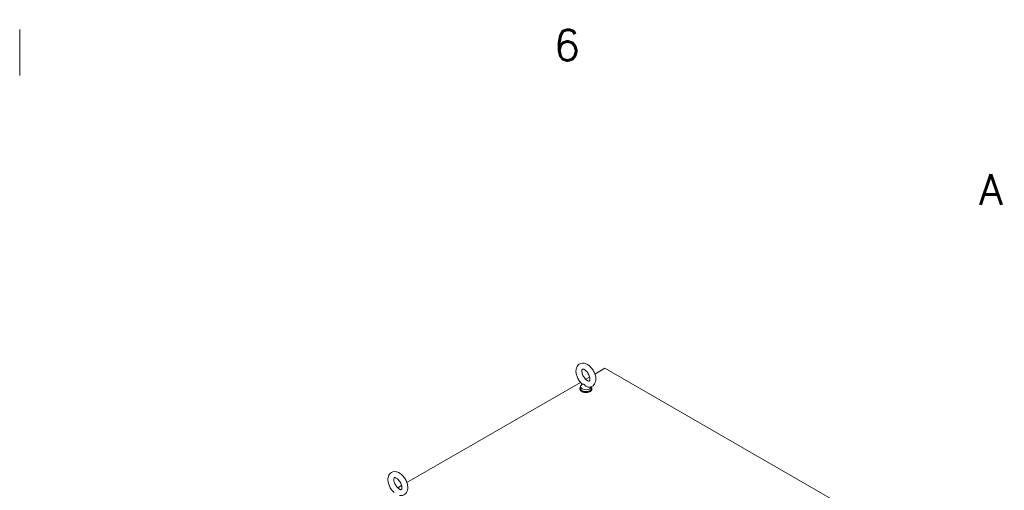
# Model space of a CAD drawing. Header units: inches. Extents: x 4 to 472, y 10 to 298.
# Tile 50 of 50: x 397 to 469, y 260 to 295. Entities that reach past the tile are written whole.
import ezdxf

# ---------------------------------------------------------------- set-up
doc = ezdxf.new("R2010")
doc.units = ezdxf.units.IN
doc.header["$LTSCALE"] = 28
doc.header["$MEASUREMENT"] = 0
doc.layers.get('0').update_dxf_attribs({"lineweight": 0})
doc.layers.add('Border (ANSI)', color=7, linetype='Continuous', lineweight=5)
doc.layers.add('Visible (ANSI)', color=7, linetype='Continuous', lineweight=5)
doc.styles.add('Note Text (ANSI)', font='RomanS.shx')

# ---------------------------------------------------------------- blocks, each defined once
blk = doc.blocks.new('Borders Default Border')
at = {"layer": 'Border (ANSI)'}
blk.add_line((14.1667, 10.38), (14.1667, 10.5), dxfattribs=at)
at = {"layer": 'Border (ANSI)', "char_height": 0.08, "attachment_point": 7, "style": 'Note Text (ANSI)'}
for s, insert in [('6', (15.5597, 10.4192)), ('A', (16.6688, 10.0431))]:
    blk.add_mtext(s, dxfattribs=dict(at, insert=insert))

msp = doc.modelspace()

# ---------------------------------------------------------------- linework, layer by layer
at = {"layer": 'Visible (ANSI)'}
for p, q in [((438.6767, 268.8361), (439.4096, 269.2593)), ((439.4096, 269.2593), (457.1978, 258.9892)), ((424.9426, 260.9068), (437.6218, 268.2271)), ((438.0077, 268.4499), (438.2908, 268.6133)), ((437.58, 267.7768), (437.58, 267.7411)), ((437.6255, 267.9197), (437.6255, 267.7768)), ((437.7348, 268.1111), (437.6585, 268.0106)), ((438.4095, 267.9121), (438.4095, 267.7768)), ((438.455, 267.7768), (438.455, 267.7411)), ((424.2737, 260.5205), (424.5568, 260.684))]:
    msp.add_line(p, q, dxfattribs=at)
for centre, major_axis, start_param, end_param in [((438.0175, 267.7768), (-0.4375, 0), 5.8230671, 9.8848962), ((438.0175, 267.7411), (-0.4375, 0), 0, 3.1415927), ((438.0175, 267.9197), (0.392, 0), 2.728149, 6.249374), ((438.0175, 267.7768), (0.392, 0), 3.1415926, 6.2831853)]:
    msp.add_ellipse(centre, major_axis=major_axis, ratio=0.5773503, start_param=start_param, end_param=end_param, dxfattribs=at)
for points, knots in [([(438.1258, 267.8976), (438.203, 267.8812), (438.2844, 267.8794), (438.4251, 267.9134), (438.4846, 267.9414), (438.5842, 268.0174), (438.6247, 268.064), (438.6915, 268.1743), (438.715, 268.2392), (438.7457, 268.3887), (438.7481, 268.4746), (438.7299, 268.6561), (438.707, 268.752), (438.6397, 268.9391), (438.5954, 269.0303), (438.4899, 269.2006), (438.4288, 269.2797), (438.2932, 269.42), (438.2186, 269.4811), (438.0594, 269.5766), (437.9745, 269.6114), (437.8091, 269.6398), (437.7293, 269.6381), (437.5925, 269.5991), (437.535, 269.5691), (437.4388, 269.49), (437.3998, 269.4418), (437.336, 269.3281), (437.3141, 269.2612), (437.2875, 269.1081), (437.2874, 269.0205), (437.3105, 268.8372), (437.3356, 268.7413), (437.4069, 268.555), (437.453, 268.4647), (437.5616, 268.2967), (437.624, 268.219), (437.7087, 268.1351), (437.725, 268.1197), (437.7417, 268.1049)], [0.3057307, 0.3057307, 0.3057307, 0.3057307, 0.6170372, 0.6170372, 0.8597967, 0.8597967, 1.0924846, 1.0924846, 1.3619288, 1.3619288, 1.6936624, 1.6936624, 2.0537723, 2.0537723, 2.4101839, 2.4101839, 2.7642474, 2.7642474, 3.122335, 3.122335, 3.4795998, 3.4795998, 3.7832162, 3.7832162, 4.0226311, 4.0226311, 4.2569395, 4.2569395, 4.531737, 4.531737, 4.8684161, 4.8684161, 5.228757, 5.228757, 5.5846921, 5.5846921, 5.9388864, 5.9388864, 6.0216226, 6.0216226, 6.0216226, 6.0216226]), ([(438.126, 268.3591), (438.1555, 268.3421), (438.1824, 268.3311), (438.2254, 268.3192), (438.2414, 268.3182), (438.2646, 268.3198), (438.2675, 268.3218), (438.2751, 268.3273), (438.2809, 268.3323), (438.2955, 268.3612), (438.3032, 268.384), (438.3108, 268.4426), (438.3115, 268.4762), (438.3043, 268.5529), (438.2962, 268.5964), (438.2699, 268.6888), (438.2514, 268.7379), (438.2051, 268.8357), (438.177, 268.8843), (438.1148, 268.9744), (438.0806, 269.0159), (438.0114, 269.0867), (437.9763, 269.1162), (437.9115, 269.1608), (437.8815, 269.1765), (437.8315, 269.1958), (437.8112, 269.1998), (437.7811, 269.2019), (437.7732, 269.1997), (437.7623, 269.1954), (437.7583, 269.1947), (437.7407, 269.1617), (437.7326, 269.1393), (437.7244, 269.0811), (437.7234, 269.0479), (437.7299, 268.9719), (437.7376, 268.9289), (437.763, 268.8369), (437.7811, 268.7879), (437.8266, 268.6901), (437.8544, 268.6414), (437.9161, 268.5507), (437.9501, 268.5087), (438.0193, 268.437), (438.0544, 268.4069), (438.1008, 268.3744), (438.1136, 268.3662), (438.126, 268.3591)], [0, 0, 0, 0, 0.2551645, 0.2551645, 0.5092581, 0.5092581, 0.8431278, 0.8431278, 1.1465557, 1.1465557, 1.4329652, 1.4329652, 1.6841854, 1.6841854, 1.94465, 1.94465, 2.2166849, 2.2166849, 2.4954073, 2.4954073, 2.7741335, 2.7741335, 3.0459349, 3.0459349, 3.3055332, 3.3055332, 3.5566885, 3.5566885, 3.8397805, 3.8397805, 4.2705114, 4.2705114, 4.564109, 4.564109, 4.8152663, 4.8152663, 5.0752168, 5.0752168, 5.3468471, 5.3468471, 5.6254206, 5.6254206, 5.9042854, 5.9042854, 6.1765021, 6.1765021, 6.2831853, 6.2831853, 6.2831853, 6.2831853]), ([(437.864, 268.0826), (437.8572, 268.0865), (437.8505, 268.0895), (437.8293, 268.0963), (437.8155, 268.0974), (437.7815, 268.0987), (437.7588, 268.0974), (437.7447, 268.1028), (437.743, 268.1038), (437.7417, 268.1049)], [0.91423809, 0.91423809, 0.91423809, 0.91423809, 0.9520549, 0.9520549, 1.03110369, 1.03110369, 1.1787345, 1.1787345, 1.20559338, 1.20559338, 1.20559338, 1.20559338]), ([(438.1258, 267.8976), (438.1166, 267.8996), (438.1074, 267.9021), (438.0719, 267.9141), (438.0465, 267.9274), (437.9891, 267.9659), (437.9614, 267.9921), (437.9183, 268.0356), (437.8992, 268.0567), (437.8747, 268.0759), (437.8693, 268.0795), (437.864, 268.0826)], [0.56406313, 0.56406313, 0.56406313, 0.56406313, 0.59143372, 0.59143372, 0.67079373, 0.67079373, 0.78259067, 0.78259067, 0.8847232, 0.8847232, 0.91423809, 0.91423809, 0.91423809, 0.91423809]), ([(424.3917, 259.9683), (424.4689, 259.9518), (424.5504, 259.95), (424.6911, 259.984), (424.7506, 260.012), (424.8501, 260.088), (424.8906, 260.1346), (424.9575, 260.2449), (424.981, 260.3099), (425.0117, 260.4593), (425.0141, 260.5452), (424.9958, 260.7267), (424.9729, 260.8227), (424.9056, 261.0098), (424.8613, 261.1009), (424.7558, 261.2712), (424.6947, 261.3503), (424.5591, 261.4907), (424.4845, 261.5517), (424.3253, 261.6472), (424.2404, 261.682), (424.0751, 261.7104), (423.9952, 261.7088), (423.8585, 261.6698), (423.8009, 261.6398), (423.7047, 261.5606), (423.6658, 261.5124), (423.6019, 261.3987), (423.5801, 261.3318), (423.5534, 261.1787), (423.5533, 261.0911), (423.5765, 260.9078), (423.6015, 260.8119), (423.6729, 260.6257), (423.7189, 260.5354), (423.8275, 260.3674), (423.8899, 260.2896), (423.9746, 260.2057), (423.991, 260.1903), (424.0076, 260.1756)], [0.3057307, 0.3057307, 0.3057307, 0.3057307, 0.6170372, 0.6170372, 0.8597967, 0.8597967, 1.0924846, 1.0924846, 1.3619288, 1.3619288, 1.6936624, 1.6936624, 2.0537723, 2.0537723, 2.4101839, 2.4101839, 2.7642474, 2.7642474, 3.122335, 3.122335, 3.4795998, 3.4795998, 3.7832162, 3.7832162, 4.0226311, 4.0226311, 4.2569395, 4.2569395, 4.531737, 4.531737, 4.8684161, 4.8684161, 5.228757, 5.228757, 5.5846921, 5.5846921, 5.9388864, 5.9388864, 6.0216226, 6.0216226, 6.0216226, 6.0216226]), ([(424.3919, 260.4297), (424.4214, 260.4127), (424.4483, 260.4017), (424.4913, 260.3898), (424.5073, 260.3888), (424.5306, 260.3904), (424.5334, 260.3925), (424.5411, 260.3979), (424.5469, 260.4029), (424.5615, 260.4318), (424.5692, 260.4546), (424.5767, 260.5132), (424.5774, 260.5468), (424.5703, 260.6236), (424.5621, 260.667), (424.5359, 260.7594), (424.5174, 260.8085), (424.471, 260.9063), (424.443, 260.9549), (424.3807, 261.045), (424.3465, 261.0865), (424.2773, 261.1573), (424.2423, 261.1868), (424.1774, 261.2314), (424.1475, 261.2471), (424.0974, 261.2664), (424.0772, 261.2704), (424.047, 261.2725), (424.0392, 261.2703), (424.0283, 261.266), (424.0243, 261.2653), (424.0066, 261.2324), (423.9985, 261.2099), (423.9903, 261.1517), (423.9893, 261.1185), (423.9958, 261.0426), (424.0035, 260.9995), (424.0289, 260.9076), (424.047, 260.8586), (424.0926, 260.7607), (424.1203, 260.712), (424.182, 260.6213), (424.216, 260.5794), (424.2852, 260.5076), (424.3203, 260.4776), (424.3668, 260.445), (424.3796, 260.4369), (424.3919, 260.4297)], [0, 0, 0, 0, 0.2551645, 0.2551645, 0.5092581, 0.5092581, 0.8431278, 0.8431278, 1.1465557, 1.1465557, 1.4329652, 1.4329652, 1.6841854, 1.6841854, 1.94465, 1.94465, 2.2166849, 2.2166849, 2.4954073, 2.4954073, 2.7741335, 2.7741335, 3.0459349, 3.0459349, 3.3055332, 3.3055332, 3.5566885, 3.5566885, 3.8397805, 3.8397805, 4.2705114, 4.2705114, 4.564109, 4.564109, 4.8152663, 4.8152663, 5.0752168, 5.0752168, 5.3468471, 5.3468471, 5.6254206, 5.6254206, 5.9042854, 5.9042854, 6.1765021, 6.1765021, 6.2831853, 6.2831853, 6.2831853, 6.2831853])]:
    msp.add_open_spline(points, degree=3, knots=knots, dxfattribs=at)

# ---------------------------------------------------------------- block references
at = {"xscale": 28, "yscale": 28, "zscale": 28}
msp.add_blockref('Borders Default Border', (0, 0), dxfattribs=at)

doc.saveas('drawing.dxf')
